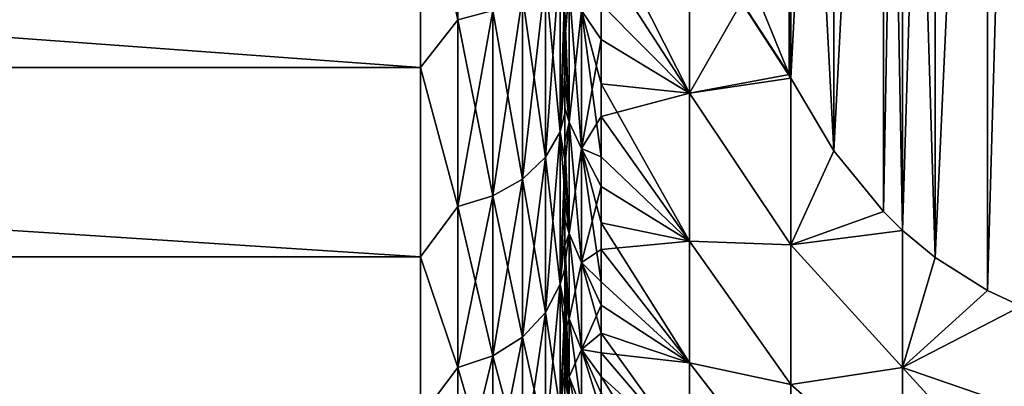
# Model space of a CAD drawing. Header units: metres. Extents: x -82 to 67, y -109 to 109.
# Tile 179 of 216: x -53.8 to -46.98, y 65.78 to 68.32. Entities that reach past the tile are written whole.
import ezdxf

# ---------------------------------------------------------------- set-up
doc = ezdxf.new("R2010")
doc.units = ezdxf.units.M
doc.layers.add('solid_21_382_010_XXX', color=7, linetype='CONTINUOUS')

msp = doc.modelspace()

# ---------------------------------------------------------------- linework, layer by layer
at = {"layer": 'solid_21_382_010_XXX'}
for points in [[(-46.860683, 66.332779, -31.11364), (-46.860683, 74.667221, -26.30175), (-47.094501, 74.559853, -26.363741)], [(-46.860683, 74.667221, -51.898251), (-47.094482, 66.44014, -47.148342), (-47.094501, 74.559853, -51.836262)], [(-46.860683, 74.667221, -51.898251), (-46.860683, 66.332779, -47.086361), (-47.094482, 66.44014, -47.148342)], [(-47.456196, 66.669289, -30.919359), (-47.094501, 74.559853, -26.363741), (-47.456219, 74.330696, -26.496042)], [(-47.094501, 74.559853, -51.836262), (-47.4562, 66.669289, -47.280643), (-47.456215, 74.330696, -51.70396)], [(-47.094501, 74.559853, -51.836262), (-47.094482, 66.44014, -47.148342), (-47.4562, 66.669289, -47.280643)], [(-47.456196, 66.669289, -30.919359), (-47.094479, 66.44014, -31.051659), (-47.094501, 74.559853, -26.363741)], [(-47.094479, 66.44014, -31.051659), (-46.860683, 66.332779, -31.11364), (-47.094501, 74.559853, -26.363741)], [(-47.456215, 74.330696, -51.70396), (-47.4562, 66.669289, -47.280643), (-47.682003, 66.857651, -47.389393)], [(-47.456215, 74.330696, -51.70396), (-47.682003, 66.857651, -47.389393), (-47.681999, 74.142349, -51.595215)], [(-47.456196, 66.669289, -30.919359), (-47.456219, 74.330696, -26.496042), (-47.681999, 74.142349, -26.604784)], [(-47.682003, 66.857651, -30.810606), (-47.681999, 74.142349, -26.604784), (-47.815258, 74.011665, -26.680237)], [(-47.681999, 74.142349, -51.595215), (-47.815235, 66.988319, -47.464832), (-47.815254, 74.011665, -51.519764)], [(-47.681999, 74.142349, -51.595215), (-47.682003, 66.857651, -47.389393), (-47.815235, 66.988319, -47.464832)], [(-47.456196, 66.669289, -30.919359), (-47.681999, 74.142349, -26.604784), (-47.682003, 66.857651, -30.810606)], [(-48.159161, 67.409744, -30.491856), (-47.815258, 74.011665, -26.680237), (-48.159195, 73.590202, -26.923565)], [(-47.815254, 74.011665, -51.519764), (-48.159161, 67.409744, -47.708145), (-48.159191, 73.59021, -51.276436)], [(-48.159161, 67.409744, -30.491856), (-47.815231, 66.988312, -30.73517), (-47.815258, 74.011665, -26.680237)], [(-47.815254, 74.011665, -51.519764), (-47.815235, 66.988319, -47.464832), (-48.159161, 67.409744, -47.708145)], [(-47.815231, 66.988312, -30.73517), (-47.682003, 66.857651, -30.810606), (-47.815258, 74.011665, -26.680237)], [(-48.159191, 73.59021, -51.276436), (-48.455875, 67.911896, -47.998058), (-48.455879, 73.088104, -50.986549)], [(-48.159161, 67.409744, -30.491856), (-48.159195, 73.590202, -26.923565), (-48.455879, 73.088104, -27.213453)], [(-48.159191, 73.59021, -51.276436), (-48.159161, 67.409744, -47.708145), (-48.455875, 67.911896, -47.998058)], [(-48.455875, 67.911888, -30.201941), (-48.455879, 73.088104, -27.213453), (-48.468292, 73.063049, -27.227917)], [(-48.455879, 73.088104, -50.986549), (-48.468262, 67.936882, -48.012486), (-48.468292, 73.063057, -50.972088)], [(-48.455879, 73.088104, -50.986549), (-48.455875, 67.911896, -47.998058), (-48.468262, 67.936882, -48.012486)], [(-48.159161, 67.409744, -30.491856), (-48.455879, 73.088104, -27.213453), (-48.455875, 67.911888, -30.201941)], [(-48.468292, 73.063057, -50.972088), (-48.468262, 67.936882, -48.012486), (-48.724388, 68.568527, -48.377171)], [(-48.468258, 67.936874, -30.187515), (-48.468292, 73.063049, -27.227917), (-48.724384, 68.56852, -29.822834)], [(-48.455875, 67.911888, -30.201941), (-48.468292, 73.063049, -27.227917), (-48.468258, 67.936874, -30.187515)], [(-50.762177, 68.317177, -49.158009), (-51.02, 69.471649, -50.036282), (-50.762177, 69.762962, -50.178558)], [(-50.762177, 68.317177, -49.158009), (-50.762177, 69.762962, -50.178558), (-50.520649, 68.380157, -49.080601)], [(-51.02, 67.986877, -29.275198), (-51.02, 69.471748, -28.163654), (-71.32, 69.471657, -28.163715)], [(-51.02, 67.986877, -29.275198), (-71.32, 69.471657, -28.163715), (-71.32, 67.986809, -29.275261)], [(-51.02, 67.986786, -48.924725), (-71.32, 67.986809, -48.92474), (-71.32, 69.471657, -50.036285)], [(-51.02, 69.471649, -50.036282), (-51.02, 67.986786, -48.924725), (-71.32, 69.471657, -50.036285)], [(-50.762177, 68.317245, -29.041933), (-51.02, 69.471748, -28.163654), (-51.02, 67.986877, -29.275198)], [(-50.762177, 68.317177, -49.158009), (-51.02, 67.986786, -48.924725), (-51.02, 69.471649, -50.036282)], [(-49.157997, 67.808357, -47.217342), (-49.77, 68.424187, -47.014149), (-49.77, 69.017288, -47.577122)], [(-49.157997, 68.994621, -48.325245), (-49.157997, 67.808357, -47.217342), (-49.77, 69.017288, -47.577122)], [(-49.157997, 67.808418, -30.982597), (-49.157997, 68.99469, -29.874701), (-49.77, 68.754013, -30.862755)], [(-48.724384, 68.56852, -29.822834), (-49.157997, 68.99469, -29.874701), (-49.157997, 67.808418, -30.982597)], [(-48.455875, 67.911896, -47.998058), (-49.157997, 67.808357, -47.217342), (-49.157997, 68.994621, -48.325245)], [(-48.468262, 67.936882, -48.012486), (-48.455875, 67.911896, -47.998058), (-49.157997, 68.994621, -48.325245)], [(-48.724388, 68.568527, -48.377171), (-48.468262, 67.936882, -48.012486), (-49.157997, 68.994621, -48.325245)], [(-50.02, 68.934578, -48.414742), (-50.02, 68.280914, -47.843372), (-50.05405, 68.763641, -48.60923)], [(-50.02, 68.378174, -45.982224), (-50.02, 68.280914, -47.843372), (-50.02, 68.934578, -48.414742)], [(-50.154072, 67.364471, -30.567923), (-50.05405, 67.540916, -30.732714), (-50.05405, 68.76371, -29.590717)], [(-50.154072, 68.611351, -29.403435), (-50.154072, 67.364471, -30.567923), (-50.05405, 68.76371, -29.590717)], [(-50.154072, 68.611282, -48.796509), (-50.05405, 68.763641, -48.60923), (-50.05405, 67.540855, -47.467224)], [(-50.02, 68.560181, -30.102262), (-50.05405, 68.76371, -29.590717), (-50.05405, 67.540916, -30.732714)], [(-50.02, 68.280914, -47.843372), (-50.05405, 67.540855, -47.467224), (-50.05405, 68.763641, -48.60923)], [(-49.77, 68.178925, -31.444134), (-49.77, 68.754013, -30.862755), (-49.906059, 68.38089, -31.517311)], [(-49.157997, 67.808418, -30.982597), (-49.77, 68.754013, -30.862755), (-49.77, 68.178925, -31.444134)], [(-50.02, 68.165535, -32.476875), (-50.02, 68.666008, -31.891832), (-50.02, 68.560181, -30.102262)], [(-49.991142, 68.545387, -31.670935), (-50.02, 68.666008, -31.891832), (-50.02, 68.165535, -32.476875)], [(-50.313229, 67.21299, -30.426447), (-50.154072, 67.364471, -30.567923), (-50.154072, 68.611351, -29.403435)], [(-50.313229, 68.480545, -29.242651), (-50.313229, 67.21299, -30.426447), (-50.154072, 68.611351, -29.403435)], [(-50.313229, 68.480469, -48.957294), (-50.154072, 68.611282, -48.796509), (-50.154072, 67.36441, -47.632011)], [(-50.154072, 67.36441, -47.632011), (-50.154072, 68.611282, -48.796509), (-50.05405, 67.540855, -47.467224)], [(-50.02, 67.930527, -30.699757), (-50.02, 68.560181, -30.102262), (-50.05405, 67.540916, -30.732714)], [(-50.02, 68.165535, -32.476875), (-50.02, 68.560181, -30.102262), (-50.02, 67.930527, -30.699757)], [(-49.991142, 68.545441, -46.529121), (-49.991142, 67.607925, -45.376778), (-50.02, 68.378174, -45.982224)], [(-49.991142, 67.60788, -32.823284), (-49.991142, 68.545387, -31.670935), (-50.02, 68.165535, -32.476875)], [(-49.906059, 67.424049, -45.506573), (-49.991142, 67.607925, -45.376778), (-49.991142, 68.545441, -46.529121)], [(-49.906059, 68.380943, -46.682747), (-49.906059, 67.424049, -45.506573), (-49.991142, 68.545441, -46.529121)], [(-49.906059, 68.38089, -31.517311), (-49.991142, 68.545387, -31.670935), (-49.991142, 67.60788, -32.823284)], [(-48.468258, 67.936874, -30.187515), (-48.724384, 68.56852, -29.822834), (-49.157997, 67.808418, -30.982597)], [(-50.520649, 67.096817, -30.317949), (-50.313229, 67.21299, -30.426447), (-50.313229, 68.480545, -29.242651)], [(-50.520649, 68.380226, -29.119343), (-50.520649, 67.096817, -30.317949), (-50.313229, 68.480545, -29.242651)], [(-50.520649, 68.380157, -49.080601), (-50.313229, 68.480469, -48.957294), (-50.313229, 67.212929, -47.773487)], [(-50.313229, 67.212929, -47.773487), (-50.313229, 68.480469, -48.957294), (-50.154072, 67.36441, -47.632011)], [(-49.906059, 67.424004, -32.693489), (-49.906059, 68.38089, -31.517311), (-49.991142, 67.60788, -32.823284)], [(-49.77, 68.424187, -47.014149), (-49.77, 67.873322, -46.409782), (-49.906059, 68.380943, -46.682747)], [(-49.77, 67.367577, -45.767181), (-49.906059, 67.424049, -45.506573), (-49.906059, 68.380943, -46.682747)], [(-49.77, 67.873322, -46.409782), (-49.77, 67.367577, -45.767181), (-49.906059, 68.380943, -46.682747)], [(-49.77, 68.178925, -31.444134), (-49.906059, 68.38089, -31.517311), (-49.906059, 67.424004, -32.693489)], [(-49.157997, 67.808357, -47.217342), (-49.77, 67.873322, -46.409782), (-49.77, 68.424187, -47.014149)], [(-50.762177, 68.317245, -29.041933), (-51.02, 67.986877, -29.275198), (-50.762177, 67.023888, -30.249836)], [(-50.762177, 67.023827, -47.950096), (-51.02, 67.986786, -48.924725), (-50.762177, 68.317177, -49.158009)], [(-50.762177, 67.023888, -30.249836), (-50.520649, 67.096817, -30.317949), (-50.520649, 68.380226, -29.119343)], [(-50.762177, 68.317245, -29.041933), (-50.762177, 67.023888, -30.249836), (-50.520649, 68.380226, -29.119343)], [(-50.762177, 68.317177, -49.158009), (-50.520649, 68.380157, -49.080601), (-50.520649, 67.096756, -47.881985)], [(-50.762177, 67.023827, -47.950096), (-50.762177, 68.317177, -49.158009), (-50.520649, 67.096756, -47.881985)], [(-50.520649, 67.096756, -47.881985), (-50.520649, 68.380157, -49.080601), (-50.313229, 67.212929, -47.773487)], [(-50.02, 68.378174, -45.982224), (-50.02, 67.901932, -45.377121), (-50.02, 68.280914, -47.843372)], [(-49.991142, 67.607925, -45.376778), (-50.02, 67.901932, -45.377121), (-50.02, 68.378174, -45.982224)], [(-50.02, 68.280914, -47.843372), (-50.02, 67.670296, -47.226276), (-50.05405, 67.540855, -47.467224)], [(-50.02, 67.901932, -45.377121), (-50.02, 67.670296, -47.226276), (-50.02, 68.280914, -47.843372)], [(-49.77, 67.647369, -32.065552), (-49.77, 68.178925, -31.444134), (-49.906059, 67.424004, -32.693489)], [(-49.157997, 67.808418, -30.982597), (-49.77, 68.178925, -31.444134), (-49.77, 67.647369, -32.065552)], [(-50.02, 67.70858, -33.096672), (-50.02, 68.165535, -32.476875), (-50.02, 67.930527, -30.699757)], [(-49.991142, 67.60788, -32.823284), (-50.02, 68.165535, -32.476875), (-50.02, 67.70858, -33.096672)], [(-51.02, 66.675308, -30.586748), (-51.02, 67.986877, -29.275198), (-71.32, 67.986809, -29.275261)], [(-51.02, 66.675308, -30.586748), (-71.32, 67.986809, -29.275261), (-71.32, 66.675262, -30.586809)], [(-51.02, 66.675232, -47.613163), (-71.32, 66.675262, -47.613194), (-71.32, 67.986809, -48.92474)], [(-51.02, 67.986786, -48.924725), (-51.02, 66.675232, -47.613163), (-71.32, 67.986809, -48.92474)], [(-50.762177, 67.023888, -30.249836), (-51.02, 67.986877, -29.275198), (-51.02, 66.675308, -30.586748)], [(-50.762177, 67.023827, -47.950096), (-51.02, 66.675232, -47.613163), (-51.02, 67.986786, -48.924725)], [(-50.02, 67.345673, -31.341248), (-50.02, 67.930527, -30.699757), (-50.05405, 67.540916, -30.732714)], [(-50.02, 67.70858, -33.096672), (-50.02, 67.930527, -30.699757), (-50.02, 67.345673, -31.341248)], [(-48.455875, 67.911888, -30.201941), (-48.468258, 67.936874, -30.187515), (-49.157997, 67.808418, -30.982597)], [(-48.455875, 67.911896, -47.998058), (-48.455124, 66.756592, -46.716251), (-49.157997, 67.808357, -47.217342)], [(-48.455124, 66.756592, -31.483751), (-48.455875, 67.911888, -30.201941), (-49.157997, 67.808418, -30.982597)], [(-48.159161, 67.409744, -47.708145), (-48.455124, 66.756592, -46.716251), (-48.455875, 67.911896, -47.998058)], [(-48.159161, 67.409744, -30.491856), (-48.455875, 67.911888, -30.201941), (-48.455124, 66.756592, -31.483751)], [(-50.02, 67.901932, -45.377121), (-50.02, 67.470734, -44.739269), (-50.02, 67.670296, -47.226276)], [(-49.991142, 67.607925, -45.376778), (-50.02, 67.470734, -44.739269), (-50.02, 67.901932, -45.377121)], [(-49.157997, 66.784004, -45.958229), (-49.77, 67.367577, -45.767181), (-49.77, 67.873322, -46.409782)], [(-49.157997, 67.808357, -47.217342), (-49.157997, 66.784004, -45.958229), (-49.77, 67.873322, -46.409782)], [(-49.157997, 66.78405, -32.241703), (-49.157997, 67.808418, -30.982597), (-49.77, 67.647369, -32.065552)], [(-48.455124, 66.756592, -31.483751), (-49.157997, 67.808418, -30.982597), (-49.157997, 66.78405, -32.241703)], [(-48.455124, 66.756592, -46.716251), (-49.157997, 66.784004, -45.958229), (-49.157997, 67.808357, -47.217342)], [(-50.02, 67.297615, -33.747875), (-50.02, 67.70858, -33.096672), (-50.02, 67.345673, -31.341248)], [(-49.991142, 67.60788, -32.823284), (-50.02, 67.70858, -33.096672), (-50.02, 67.297615, -33.747875)], [(-50.02, 67.670296, -47.226276), (-50.02, 67.105957, -46.566723), (-50.05405, 67.540855, -47.467224)], [(-50.02, 67.470734, -44.739269), (-50.02, 67.105957, -46.566723), (-50.02, 67.670296, -47.226276)], [(-49.77, 67.162117, -32.723759), (-49.77, 67.647369, -32.065552), (-49.906059, 67.424004, -32.693489)], [(-49.157997, 66.78405, -32.241703), (-49.77, 67.647369, -32.065552), (-49.77, 67.162117, -32.723759)], [(-49.991142, 67.607925, -45.376778), (-49.991142, 66.83606, -44.10751), (-50.02, 67.470734, -44.739269)], [(-49.991142, 66.836021, -34.09256), (-49.991142, 67.60788, -32.823284), (-50.02, 67.297615, -33.747875)], [(-49.906059, 66.636215, -44.211056), (-49.991142, 66.83606, -44.10751), (-49.991142, 67.607925, -45.376778)], [(-49.906059, 67.424049, -45.506573), (-49.906059, 66.636215, -44.211056), (-49.991142, 67.607925, -45.376778)], [(-49.906059, 67.424004, -32.693489), (-49.991142, 67.60788, -32.823284), (-49.991142, 66.836021, -34.09256)], [(-50.154072, 66.287773, -31.89135), (-50.05405, 66.485016, -32.030579), (-50.05405, 67.540916, -30.732714)], [(-50.154072, 67.364471, -30.567923), (-50.154072, 66.287773, -31.89135), (-50.05405, 67.540916, -30.732714)], [(-50.154072, 67.36441, -47.632011), (-50.05405, 67.540855, -47.467224), (-50.05405, 66.484962, -46.16935)], [(-50.02, 67.345673, -31.341248), (-50.05405, 67.540916, -30.732714), (-50.05405, 66.485016, -32.030579)], [(-50.02, 67.105957, -46.566723), (-50.05405, 66.484962, -46.16935), (-50.05405, 67.540855, -47.467224)], [(-50.02, 67.470734, -44.739269), (-50.02, 67.086731, -44.071873), (-50.02, 67.105957, -46.566723)], [(-49.991142, 66.83606, -44.10751), (-50.02, 67.086731, -44.071873), (-50.02, 67.470734, -44.739269)], [(-50.313229, 66.118439, -31.771818), (-50.154072, 66.287773, -31.89135), (-50.154072, 67.364471, -30.567923)], [(-50.313229, 67.21299, -30.426447), (-50.313229, 66.118439, -31.771818), (-50.154072, 67.364471, -30.567923)], [(-50.313229, 67.212929, -47.773487), (-50.154072, 67.36441, -47.632011), (-50.154072, 66.287727, -46.308578)], [(-50.154072, 66.287727, -46.308578), (-50.154072, 67.36441, -47.632011), (-50.05405, 66.484962, -46.16935)], [(-49.906059, 66.636185, -33.989014), (-49.906059, 67.424004, -32.693489), (-49.991142, 66.836021, -34.09256)], [(-49.77, 66.501778, -44.380909), (-49.906059, 66.636215, -44.211056), (-49.906059, 67.424049, -45.506573)], [(-49.77, 66.909592, -45.08971), (-49.77, 66.501778, -44.380909), (-49.906059, 67.424049, -45.506573)], [(-49.77, 67.367577, -45.767181), (-49.77, 66.909592, -45.08971), (-49.906059, 67.424049, -45.506573)], [(-49.77, 67.162117, -32.723759), (-49.906059, 67.424004, -32.693489), (-49.906059, 66.636185, -33.989014)], [(-49.157997, 66.784004, -45.958229), (-49.77, 66.909592, -45.08971), (-49.77, 67.367577, -45.767181)], [(-48.159161, 67.409744, -30.491856), (-48.455124, 66.756592, -31.483751), (-47.815231, 66.988312, -30.73517)], [(-48.159161, 67.409744, -47.708145), (-47.815235, 66.988319, -47.464832), (-48.455124, 66.756592, -46.716251)], [(-50.02, 66.808739, -32.023319), (-50.02, 67.345673, -31.341248), (-50.05405, 66.485016, -32.030579)], [(-50.02, 67.297615, -33.747875), (-50.02, 67.345673, -31.341248), (-50.02, 66.808739, -32.023319)], [(-50.02, 66.934853, -34.426987), (-50.02, 67.297615, -33.747875), (-50.02, 66.808739, -32.023319)], [(-49.991142, 66.836021, -34.09256), (-50.02, 67.297615, -33.747875), (-50.02, 66.934853, -34.426987)], [(-50.520649, 65.988571, -31.680147), (-50.313229, 66.118439, -31.771818), (-50.313229, 67.21299, -30.426447)], [(-50.520649, 67.096817, -30.317949), (-50.520649, 65.988571, -31.680147), (-50.313229, 67.21299, -30.426447)], [(-50.520649, 67.096756, -47.881985), (-50.313229, 67.212929, -47.773487), (-50.313229, 66.118385, -46.428108)], [(-50.313229, 66.118385, -46.428108), (-50.313229, 67.212929, -47.773487), (-50.154072, 66.287727, -46.308578)], [(-49.77, 66.7257, -33.415318), (-49.77, 67.162117, -32.723759), (-49.906059, 66.636185, -33.989014)], [(-49.157997, 66.78405, -32.241703), (-49.77, 67.162117, -32.723759), (-49.77, 66.7257, -33.415318)], [(-50.762177, 65.907051, -31.622601), (-50.520649, 65.988571, -31.680147), (-50.520649, 67.096817, -30.317949)], [(-50.762177, 67.023888, -30.249836), (-50.762177, 65.907051, -31.622601), (-50.520649, 67.096817, -30.317949)], [(-50.762177, 67.023827, -47.950096), (-50.520649, 67.096756, -47.881985), (-50.520649, 65.988525, -46.519779)], [(-50.520649, 65.988525, -46.519779), (-50.520649, 67.096756, -47.881985), (-50.313229, 66.118385, -46.428108)], [(-50.02, 67.105957, -46.566723), (-50.02, 66.590714, -45.868019), (-50.05405, 66.484962, -46.16935)], [(-50.02, 66.752014, -43.378532), (-50.02, 66.590714, -45.868019), (-50.02, 67.105957, -46.566723)], [(-50.02, 67.086731, -44.071873), (-50.02, 66.752014, -43.378532), (-50.02, 67.105957, -46.566723)], [(-49.991142, 66.83606, -44.10751), (-50.02, 66.752014, -43.378532), (-50.02, 67.086731, -44.071873)], [(-50.762177, 67.023888, -30.249836), (-51.02, 66.675308, -30.586748), (-50.762177, 65.907051, -31.622601)], [(-50.762177, 65.906998, -46.577324), (-51.02, 66.675232, -47.613163), (-50.762177, 67.023827, -47.950096)], [(-50.762177, 65.906998, -46.577324), (-50.762177, 67.023827, -47.950096), (-50.520649, 65.988525, -46.519779)], [(-47.815235, 66.988319, -47.464832), (-47.682003, 66.857651, -47.389393), (-48.455124, 66.756592, -46.716251)], [(-47.815231, 66.988312, -30.73517), (-48.455124, 66.756592, -31.483751), (-47.682003, 66.857651, -30.810606)], [(-50.02, 66.622101, -35.130589), (-50.02, 66.934853, -34.426987), (-50.02, 66.808739, -32.023319)], [(-49.991142, 66.836021, -34.09256), (-50.02, 66.934853, -34.426987), (-50.02, 66.622101, -35.130589)], [(-49.157997, 65.940636, -44.571358), (-49.77, 66.501778, -44.380909), (-49.77, 66.909592, -45.08971)], [(-49.157997, 66.784004, -45.958229), (-49.157997, 65.940636, -44.571358), (-49.77, 66.909592, -45.08971)], [(-49.991142, 66.83606, -44.10751), (-49.991142, 66.244209, -42.744957), (-50.02, 66.752014, -43.378532)], [(-49.991142, 66.244186, -35.455116), (-49.991142, 66.836021, -34.09256), (-50.02, 66.622101, -35.130589)], [(-49.906059, 66.032135, -42.820332), (-49.991142, 66.244209, -42.744957), (-49.991142, 66.83606, -44.10751)], [(-49.906059, 66.636215, -44.211056), (-49.906059, 66.032135, -42.820332), (-49.991142, 66.83606, -44.10751)], [(-49.906059, 66.636185, -33.989014), (-49.991142, 66.836021, -34.09256), (-49.991142, 66.244186, -35.455116)], [(-47.682003, 66.857651, -30.810606), (-48.455124, 66.756592, -31.483751), (-47.68222, 65.906647, -32.066666)], [(-47.68222, 65.906647, -46.133335), (-48.455124, 66.756592, -46.716251), (-47.682003, 66.857651, -47.389393)], [(-47.456196, 66.669289, -30.919359), (-47.682003, 66.857651, -30.810606), (-47.68222, 65.906647, -32.066666)], [(-47.68222, 65.906647, -46.133335), (-47.682003, 66.857651, -47.389393), (-47.4562, 66.669289, -47.280643)], [(-50.02, 66.32251, -32.742432), (-50.02, 66.808739, -32.023319), (-50.05405, 66.485016, -32.030579)], [(-50.02, 66.622101, -35.130589), (-50.02, 66.808739, -32.023319), (-50.02, 66.32251, -32.742432)], [(-50.02, 66.752014, -43.378532), (-50.02, 66.468277, -42.6628), (-50.02, 66.590714, -45.868019)], [(-49.991142, 66.244209, -42.744957), (-50.02, 66.468277, -42.6628), (-50.02, 66.752014, -43.378532)], [(-49.157997, 65.940674, -33.628567), (-49.157997, 66.78405, -32.241703), (-49.77, 66.7257, -33.415318)], [(-48.455124, 65.789909, -32.916534), (-49.157997, 66.78405, -32.241703), (-49.157997, 65.940674, -33.628567)], [(-48.455124, 65.789909, -32.916534), (-48.455124, 66.756592, -31.483751), (-49.157997, 66.78405, -32.241703)], [(-48.455124, 65.789917, -45.28347), (-49.157997, 65.940636, -44.571358), (-49.157997, 66.784004, -45.958229)], [(-48.455124, 66.756592, -46.716251), (-48.455124, 65.789917, -45.28347), (-49.157997, 66.784004, -45.958229)], [(-47.68222, 65.906647, -32.066666), (-48.455124, 66.756592, -31.483751), (-48.455124, 65.789909, -32.916534)], [(-47.68222, 65.906647, -46.133335), (-48.455124, 65.789917, -45.28347), (-48.455124, 66.756592, -46.716251)], [(-49.77, 66.340408, -34.136612), (-49.77, 66.7257, -33.415318), (-49.906059, 66.636185, -33.989014)], [(-49.157997, 65.940674, -33.628567), (-49.77, 66.7257, -33.415318), (-49.77, 66.340408, -34.136612)], [(-51.02, 65.563744, -32.071606), (-51.02, 66.675308, -30.586748), (-71.32, 66.675262, -30.586809)], [(-51.02, 65.563744, -32.071606), (-71.32, 66.675262, -30.586809), (-71.32, 65.563713, -32.071659)], [(-51.02, 65.563683, -46.1283), (-71.32, 65.563713, -46.128345), (-71.32, 66.675262, -47.613194)], [(-51.02, 66.675232, -47.613163), (-51.02, 65.563683, -46.1283), (-71.32, 66.675262, -47.613194)], [(-50.762177, 65.907051, -31.622601), (-51.02, 66.675308, -30.586748), (-51.02, 65.563744, -32.071606)], [(-50.762177, 65.906998, -46.577324), (-51.02, 65.563683, -46.1283), (-51.02, 66.675232, -47.613163)], [(-50.02, 66.361046, -35.854889), (-50.02, 66.622101, -35.130589), (-50.02, 66.32251, -32.742432)], [(-49.991142, 66.244186, -35.455116), (-50.02, 66.622101, -35.130589), (-50.02, 66.361046, -35.854889)], [(-49.906059, 66.032104, -35.379742), (-49.906059, 66.636185, -33.989014), (-49.991142, 66.244186, -35.455116)], [(-49.77, 66.146248, -43.644489), (-49.906059, 66.032135, -42.820332), (-49.906059, 66.636215, -44.211056)], [(-49.77, 66.501778, -44.380909), (-49.77, 66.146248, -43.644489), (-49.906059, 66.636215, -44.211056)], [(-49.77, 66.340408, -34.136612), (-49.906059, 66.636185, -33.989014), (-49.906059, 66.032104, -35.379742)], [(-47.456196, 66.669289, -30.919359), (-47.68222, 65.906647, -32.066666), (-47.094479, 66.44014, -31.051659)], [(-47.68222, 65.906647, -46.133335), (-47.4562, 66.669289, -47.280643), (-47.094482, 66.44014, -47.148342)], [(-50.02, 66.590714, -45.868019), (-50.02, 66.12735, -45.133915), (-50.05405, 66.484962, -46.16935)], [(-50.02, 66.237007, -41.928444), (-50.02, 66.12735, -45.133915), (-50.02, 66.590714, -45.868019)], [(-50.02, 66.468277, -42.6628), (-50.02, 66.237007, -41.928444), (-50.02, 66.590714, -45.868019)], [(-50.154072, 65.401314, -33.34906), (-50.05405, 65.615677, -33.460133), (-50.05405, 66.485016, -32.030579)], [(-50.154072, 66.287773, -31.89135), (-50.154072, 65.401314, -33.34906), (-50.05405, 66.485016, -32.030579)], [(-50.154072, 66.287727, -46.308578), (-50.05405, 66.484962, -46.16935), (-50.05405, 65.615639, -44.739788)], [(-50.02, 66.32251, -32.742432), (-50.05405, 66.485016, -32.030579), (-50.05405, 65.615677, -33.460133)], [(-50.02, 66.12735, -45.133915), (-50.05405, 65.615639, -44.739788), (-50.05405, 66.484962, -46.16935)], [(-49.157997, 65.940636, -44.571358), (-49.77, 66.146248, -43.644489), (-49.77, 66.501778, -44.380909)], [(-49.991142, 65.843414, -41.31451), (-50.02, 66.237007, -41.928444), (-50.02, 66.468277, -42.6628)], [(-49.991142, 66.244209, -42.744957), (-49.991142, 65.843414, -41.31451), (-50.02, 66.468277, -42.6628)], [(-47.68222, 65.906647, -32.066666), (-46.860683, 66.332779, -31.11364), (-47.094479, 66.44014, -31.051659)], [(-47.68222, 65.906647, -46.133335), (-47.094482, 66.44014, -47.148342), (-46.860683, 66.332779, -47.086361)], [(-50.02, 66.153023, -36.596172), (-50.02, 66.361046, -35.854889), (-50.02, 66.32251, -32.742432)], [(-49.991142, 66.244186, -35.455116), (-50.02, 66.361046, -35.854889), (-50.02, 66.153023, -36.596172)], [(-49.77, 66.008255, -34.883865), (-49.77, 66.340408, -34.136612), (-49.906059, 66.032104, -35.379742)], [(-49.157997, 65.940674, -33.628567), (-49.77, 66.340408, -34.136612), (-49.77, 66.008255, -34.883865)], [(-50.313229, 65.217278, -33.2537), (-50.154072, 65.401314, -33.34906), (-50.154072, 66.287773, -31.89135)], [(-50.313229, 66.118439, -31.771818), (-50.313229, 65.217278, -33.2537), (-50.154072, 66.287773, -31.89135)], [(-50.313229, 66.118385, -46.428108), (-50.154072, 66.287727, -46.308578), (-50.154072, 65.401268, -44.850864)], [(-50.154072, 65.401268, -44.850864), (-50.154072, 66.287727, -46.308578), (-50.05405, 65.615639, -44.739788)], [(-50.02, 65.889595, -33.494709), (-50.02, 66.32251, -32.742432), (-50.05405, 65.615677, -33.460133)], [(-50.02, 66.153023, -36.596172), (-50.02, 66.32251, -32.742432), (-50.02, 65.889595, -33.494709)], [(-47.68222, 65.906647, -32.066666), (-46.861515, 65.623955, -32.10984), (-46.860683, 66.332779, -31.11364)], [(-47.68222, 65.906647, -46.133335), (-46.860683, 66.332779, -47.086361), (-46.861515, 65.623955, -46.09016)], [(-49.991142, 65.843399, -36.885567), (-49.991142, 66.244186, -35.455116), (-50.02, 66.153023, -36.596172)], [(-50.02, 66.237007, -41.928444), (-50.02, 66.059433, -41.179356), (-50.02, 66.12735, -45.133915)], [(-49.991142, 65.843414, -41.31451), (-50.02, 66.059433, -41.179356), (-50.02, 66.237007, -41.928444)], [(-49.906059, 65.623047, -41.360302), (-49.991142, 65.843414, -41.31451), (-49.991142, 66.244209, -42.744957)], [(-49.906059, 66.032135, -42.820332), (-49.906059, 65.623047, -41.360302), (-49.991142, 66.244209, -42.744957)], [(-49.906059, 66.032104, -35.379742), (-49.991142, 66.244186, -35.455116), (-49.991142, 65.843399, -36.885567)], [(-50.02, 65.999123, -37.350544), (-50.02, 66.153023, -36.596172), (-50.02, 65.889595, -33.494709)], [(-49.991142, 65.843399, -36.885567), (-50.02, 66.153023, -36.596172), (-50.02, 65.999123, -37.350544)], [(-49.77, 66.146248, -43.644489), (-49.77, 65.844879, -42.8843), (-49.906059, 66.032135, -42.820332)], [(-49.157997, 65.293976, -43.082569), (-49.77, 65.844879, -42.8843), (-49.77, 66.146248, -43.644489)], [(-49.157997, 65.940636, -44.571358), (-49.157997, 65.293976, -43.082569), (-49.77, 66.146248, -43.644489)], [(-50.520649, 65.076141, -33.180565), (-50.313229, 65.217278, -33.2537), (-50.313229, 66.118439, -31.771818)], [(-50.520649, 65.988571, -31.680147), (-50.520649, 65.076141, -33.180565), (-50.313229, 66.118439, -31.771818)], [(-50.520649, 65.988525, -46.519779), (-50.313229, 66.118385, -46.428108), (-50.313229, 65.217239, -44.94622)], [(-50.313229, 65.217239, -44.94622), (-50.313229, 66.118385, -46.428108), (-50.154072, 65.401268, -44.850864)], [(-50.02, 66.12735, -45.133915), (-50.02, 65.718269, -44.368229), (-50.05405, 65.615639, -44.739788)], [(-50.02, 65.868729, -39.652451), (-50.02, 65.718269, -44.368229), (-50.02, 66.12735, -45.133915)], [(-50.02, 65.936455, -40.419319), (-50.02, 65.868729, -39.652451), (-50.02, 66.12735, -45.133915)], [(-50.02, 66.059433, -41.179356), (-50.02, 65.936455, -40.419319), (-50.02, 66.12735, -45.133915)], [(-49.991142, 65.641129, -39.842808), (-50.02, 65.936455, -40.419319), (-50.02, 66.059433, -41.179356)], [(-49.991142, 65.843414, -41.31451), (-49.991142, 65.641129, -39.842808), (-50.02, 66.059433, -41.179356)], [(-50.02, 65.900146, -38.114002), (-50.02, 65.999123, -37.350544), (-50.02, 65.889595, -33.494709)], [(-49.991142, 65.843399, -36.885567), (-50.02, 65.999123, -37.350544), (-50.02, 65.900146, -38.114002)], [(-49.906059, 65.623032, -36.839775), (-49.906059, 66.032104, -35.379742), (-49.991142, 65.843399, -36.885567)], [(-49.77, 65.599236, -42.104317), (-49.906059, 65.623047, -41.360302), (-49.906059, 66.032135, -42.820332)], [(-49.77, 65.844879, -42.8843), (-49.77, 65.599236, -42.104317), (-49.906059, 66.032135, -42.820332)], [(-49.77, 65.730972, -35.653168), (-49.906059, 66.032104, -35.379742), (-49.906059, 65.623032, -36.839775)], [(-49.77, 65.730972, -35.653168), (-49.77, 66.008255, -34.883865), (-49.906059, 66.032104, -35.379742)], [(-49.157997, 65.293999, -35.117352), (-49.77, 66.008255, -34.883865), (-49.77, 65.730972, -35.653168)], [(-49.157997, 65.293999, -35.117352), (-49.157997, 65.940674, -33.628567), (-49.77, 66.008255, -34.883865)], [(-50.762177, 64.987534, -33.134655), (-50.520649, 65.076141, -33.180565), (-50.520649, 65.988571, -31.680147)], [(-50.762177, 65.907051, -31.622601), (-50.762177, 64.987534, -33.134655), (-50.520649, 65.988571, -31.680147)], [(-50.762177, 65.906998, -46.577324), (-50.520649, 65.988525, -46.519779), (-50.520649, 65.076096, -45.019352)], [(-50.520649, 65.076096, -45.019352), (-50.520649, 65.988525, -46.519779), (-50.313229, 65.217239, -44.94622)], [(-49.991142, 65.641129, -39.842808), (-50.02, 65.868729, -39.652451), (-50.02, 65.936455, -40.419319)], [(-48.455124, 65.032433, -34.470093), (-49.157997, 65.940674, -33.628567), (-49.157997, 65.293999, -35.117352)], [(-48.455124, 65.032433, -34.470093), (-48.455124, 65.789909, -32.916534), (-49.157997, 65.940674, -33.628567)], [(-48.455124, 65.032433, -43.729912), (-49.157997, 65.293976, -43.082569), (-49.157997, 65.940636, -44.571358)], [(-48.455124, 65.789917, -45.28347), (-48.455124, 65.032433, -43.729912), (-49.157997, 65.940636, -44.571358)], [(-50.762177, 65.907051, -31.622601), (-51.02, 65.563744, -32.071606), (-50.762177, 64.987534, -33.134655)], [(-50.762177, 64.987495, -45.065262), (-51.02, 65.563683, -46.1283), (-50.762177, 65.906998, -46.577324)], [(-50.762177, 64.987495, -45.065262), (-50.762177, 65.906998, -46.577324), (-50.520649, 65.076096, -45.019352)], [(-50.02, 65.512161, -34.276379), (-50.02, 65.889595, -33.494709), (-50.05405, 65.615677, -33.460133)], [(-50.02, 65.856606, -38.88269), (-50.02, 65.900146, -38.114002), (-50.02, 65.889595, -33.494709)], [(-49.991142, 65.641121, -38.357269), (-50.02, 65.900146, -38.114002), (-50.02, 65.856606, -38.88269)], [(-49.991142, 65.641121, -38.357269), (-49.991142, 65.843399, -36.885567), (-50.02, 65.900146, -38.114002)], [(-50.02, 65.856606, -38.88269), (-50.02, 65.889595, -33.494709), (-50.02, 65.512161, -34.276379)], [(-50.02, 65.868729, -39.652451), (-50.02, 65.856606, -38.88269), (-50.02, 65.718269, -44.368229)], [(-49.991142, 65.641121, -38.357269), (-50.02, 65.856606, -38.88269), (-50.02, 65.868729, -39.652451)], [(-49.991142, 65.641129, -39.842808), (-49.991142, 65.641121, -38.357269), (-50.02, 65.868729, -39.652451)], [(-47.68222, 65.906647, -32.066666), (-48.455124, 65.789909, -32.916534), (-47.68222, 65.112274, -33.442558)], [(-47.68222, 65.112282, -44.757442), (-48.455124, 65.789917, -45.28347), (-47.68222, 65.906647, -46.133335)], [(-47.68222, 65.906647, -32.066666), (-47.68222, 65.112274, -33.442558), (-46.861515, 65.623955, -32.10984)], [(-47.68222, 65.906647, -46.133335), (-46.861515, 65.623955, -46.09016), (-46.861515, 65.008324, -45.023849)], [(-47.68222, 65.112282, -44.757442), (-47.68222, 65.906647, -46.133335), (-46.861515, 65.008324, -45.023849)], [(-50.02, 65.856606, -38.88269), (-50.02, 65.512161, -34.276379), (-50.02, 65.718269, -44.368229)], [(-49.906059, 65.416573, -39.85817), (-49.991142, 65.641129, -39.842808), (-49.991142, 65.843414, -41.31451)], [(-49.906059, 65.623047, -41.360302), (-49.906059, 65.416573, -39.85817), (-49.991142, 65.843414, -41.31451)], [(-49.906059, 65.623032, -36.839775), (-49.991142, 65.843399, -36.885567), (-49.991142, 65.641121, -38.357269)], [(-49.157997, 64.856056, -41.519592), (-49.77, 65.599236, -42.104317), (-49.77, 65.844879, -42.8843)], [(-49.157997, 65.293976, -43.082569), (-49.157997, 64.856056, -41.519592), (-49.77, 65.844879, -42.8843)], [(-47.68222, 65.112282, -44.757442), (-48.455124, 65.032433, -43.729912), (-48.455124, 65.789917, -45.28347)], [(-47.68222, 65.112274, -33.442558), (-48.455124, 65.789909, -32.916534), (-48.455124, 65.032433, -34.470093)]]:
    msp.add_3dface(points, dxfattribs=at)

doc.saveas('drawing.dxf')
